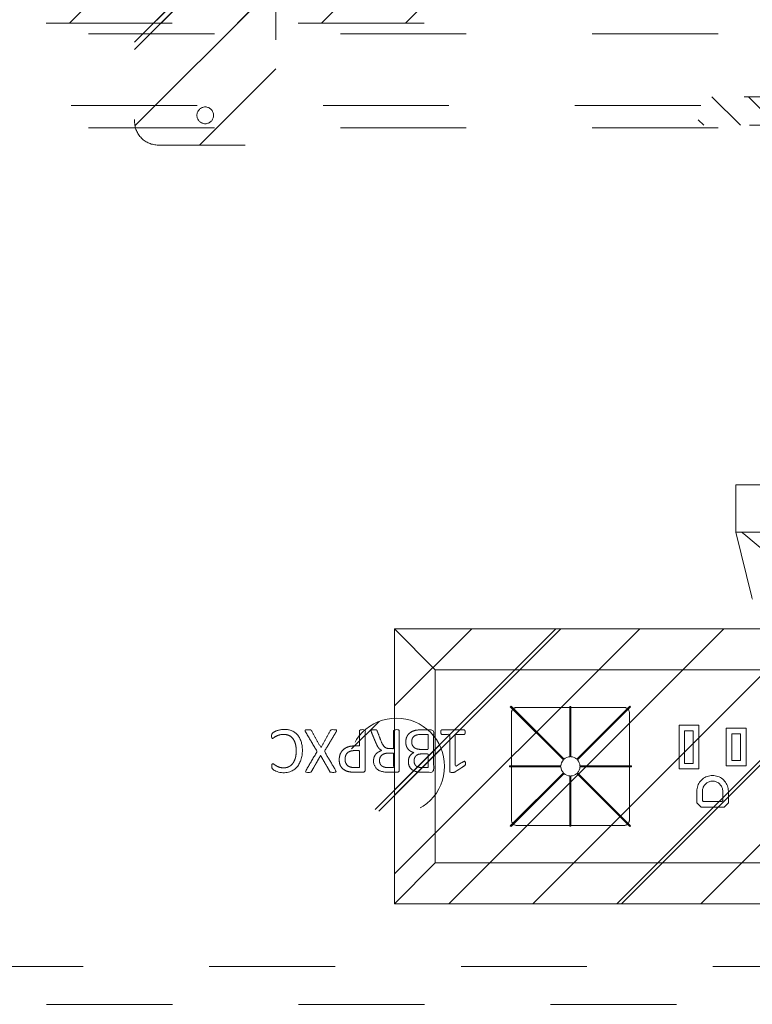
# Model space of a CAD drawing. Header units: inches. Extents: x -522 to -243, y -71 to 49.
# Tile 15 of 54: x -292 to -284, y -13 to -3. Entities that reach past the tile are written whole.
import ezdxf

# ---------------------------------------------------------------- set-up
doc = ezdxf.new("R2010")
doc.units = ezdxf.units.IN
doc.header["$LTSCALE"] = 32
doc.header["$MEASUREMENT"] = 0
doc.linetypes.add('Dash Style-1', pattern=[0.083328, 0.041656, -0.041672])
for name, color, linetype, lineweight in [('Black', 7, 'Continuous', 18), ('DashLine', 7, 'Dash Style-1', 13), ('DashLineFill', 7, 'Dash Style-1', 13), ('Dean-Bezel', 7, 'Continuous', 18), ('Drawing', 7, 'Continuous', 18), ('ElecComp', 7, 'Continuous', 25), ('None', 7, 'Continuous', 18), ('SolidLine', 7, 'Continuous', 15)]:
    doc.layers.add(name, color=color, linetype=linetype, lineweight=lineweight)
doc.layers.add('Electrical', color=1, linetype='Dash Style-1', lineweight=15, true_color=0xff0000)
doc.layers.add('Metal_Black', color=7, linetype='Continuous', lineweight=18, true_color=0x4c4c4c)
pattern_1 = [(45, (0, 0), (-1.61302, 1.9357), []), (45, (-1.0608, 1.0608), (-0.472346, 0.416761), [])]

# ---------------------------------------------------------------- blocks, each defined once
blk = doc.blocks.new('1BRPT5-RightBeam (2D)')
at = {"layer": 'DashLineFill', "linetype": 'Continuous', "lineweight": 13}
h = blk.add_hatch(dxfattribs=at)
h.set_pattern_fill('Steel', color=253, style=0, pattern_type=2)
h.set_pattern_definition(pattern_1)
edge = h.paths.add_edge_path()
edge.add_arc((16.982, 1.541), 0.25, 90, 180, ccw=False)
edge.add_line((16.982, 1.791), (17.978, 1.791))
edge.add_arc((17.978, 1.541), 0.25, 0, 90, ccw=False)
edge.add_line((18.228, 1.541), (18.228, -1.541))
edge.add_arc((17.978, -1.541), 0.25, 270, 360, ccw=False)
edge.add_line((17.978, -1.791), (16.982, -1.791))
edge.add_arc((16.982, -1.541), 0.25, 180, 270, ccw=False)
edge.add_line((16.732, -1.541), (16.732, 1.541))
h = blk.add_hatch(dxfattribs=at)
h.set_pattern_fill('Steel', color=253, style=0, pattern_type=2)
h.set_pattern_definition(pattern_1)
h.paths.add_polyline_path([(-1.85, 0.5), (20.472, 0.5), (20.472, -0.5), (-1.85, -0.5)])
at = {"layer": 'DashLineFill', "flags": 128}
blk.add_lwpolyline([(16.732, 1.541, -0.414214), (16.982, 1.791), (17.978, 1.791, -0.414214), (18.228, 1.541), (18.228, -1.541, -0.414214), (17.978, -1.791), (16.982, -1.791, -0.414214), (16.732, -1.541)], format="xyb", close=True, dxfattribs=at)
blk.add_lwpolyline([(-1.85, 0.5), (20.472, 0.5), (20.472, -0.5), (-1.85, -0.5)], close=True, dxfattribs=at)
at = {"layer": 'SolidLine', "flags": 128}
blk.add_lwpolyline([(17.569, -1.476), (17.568, -1.485), (17.567, -1.494), (17.565, -1.502), (17.562, -1.51), (17.558, -1.518), (17.554, -1.526), (17.549, -1.533), (17.543, -1.539), (17.537, -1.545), (17.53, -1.55), (17.522, -1.555), (17.514, -1.558), (17.506, -1.561), (17.498, -1.563), (17.489, -1.565), (17.48, -1.565), (17.472, -1.565), (17.463, -1.563), (17.455, -1.561), (17.446, -1.558), (17.439, -1.555), (17.431, -1.55), (17.424, -1.545), (17.418, -1.539), (17.412, -1.533), (17.407, -1.526), (17.402, -1.518), (17.398, -1.51), (17.396, -1.502), (17.393, -1.494), (17.392, -1.485), (17.392, -1.476), (17.392, -1.468), (17.393, -1.459), (17.396, -1.451), (17.398, -1.442), (17.402, -1.435), (17.407, -1.427), (17.412, -1.42), (17.418, -1.414), (17.424, -1.408), (17.431, -1.403), (17.439, -1.398), (17.446, -1.395), (17.455, -1.392), (17.463, -1.389), (17.472, -1.388), (17.48, -1.388), (17.489, -1.388), (17.498, -1.389), (17.506, -1.392), (17.514, -1.395), (17.522, -1.398), (17.53, -1.403), (17.537, -1.408), (17.543, -1.414), (17.549, -1.42), (17.554, -1.427), (17.558, -1.435), (17.562, -1.442), (17.565, -1.451), (17.567, -1.459), (17.568, -1.468)], close=True, dxfattribs=at)
blk = doc.blocks.new('Group-40')
at = {"layer": 'Metal_Black', "color": 7}
for points, knots in [([(-0.109, -3.511), (-0.116, -3.511), (-0.13, -3.508), (-0.133, -3.5), (-0.133, -3.381), (-0.133, -3.262), (-0.131, -3.258), (-0.125, -3.255), (-0.116, -3.253), (-0.103, -3.253), (-0.094, -3.255), (-0.089, -3.256), (-0.085, -3.262), (-0.085, -3.311), (-0.085, -3.358), (0.085, -3.358), (0.255, -3.358), (0.229, -3.314), (0.203, -3.271), (0.201, -3.266), (0.199, -3.256), (0.203, -3.253), (0.214, -3.251), (0.227, -3.251), (0.236, -3.251), (0.242, -3.253), (0.245, -3.256), (0.247, -3.26), (0.281, -3.312), (0.314, -3.363), (0.316, -3.365), (0.316, -3.369), (0.317, -3.374), (0.317, -3.392), (0.317, -3.41), (0.314, -3.415), (0.31, -3.417), (0.112, -3.417), (-0.085, -3.417), (-0.085, -3.458), (-0.085, -3.502), (-0.089, -3.506), (-0.094, -3.509), (-0.103, -3.511), (-0.109, -3.511)], [0, 0, 0, 0.00261, 0.007831, 0.010441, 0.176195, 0.178805, 0.181415, 0.184026, 0.186636, 0.188594, 0.190551, 0.192509, 0.194467, 0.244389, 0.244389, 0.424498, 0.424498, 0.47805, 0.47805, 0.484241, 0.490432, 0.496622, 0.502813, 0.507071, 0.510941, 0.514811, 0.518682, 0.518682, 0.576295, 0.576295, 0.578743, 0.58119, 0.583638, 0.590247, 0.593184, 0.596122, 0.599059, 0.911881, 0.911881, 0.976501, 0.982376, 0.988251, 0.994125, 1, 1, 1]), ([(-0.004, -3.882), (-0.026, -3.882), (-0.061, -3.871), (-0.09, -3.853), (-0.111, -3.825), (-0.133, -3.775), (-0.133, -3.668), (-0.133, -3.602), (-0.122, -3.587), (0.091, -3.587), (0.305, -3.587), (0.316, -3.602), (0.316, -3.66), (0.316, -3.751), (0.299, -3.803), (0.271, -3.836), (0.229, -3.854), (0.186, -3.854), (0.157, -3.847), (0.133, -3.832), (0.113, -3.808), (0.107, -3.795), (0.103, -3.814), (0.085, -3.845), (0.057, -3.869), (0.018, -3.882), (-0.004, -3.882)], [0, 0, 0, 0.031455, 0.06291, 0.094366, 0.125821, 0.188731, 0.266159, 0.275837, 0.285516, 0.435531, 0.44521, 0.454888, 0.521427, 0.574659, 0.627891, 0.681123, 0.734355, 0.762747, 0.791139, 0.819531, 0.847924, 0.847924, 0.885943, 0.923962, 0.961981, 1, 1, 1]), ([(-0.007, -3.819), (0.013, -3.819), (0.042, -3.806), (0.063, -3.782), (0.074, -3.746), (0.074, -3.682), (0.074, -3.646), (-0.005, -3.646), (-0.083, -3.646), (-0.083, -3.689), (-0.083, -3.773), (-0.055, -3.806), (-0.026, -3.819), (-0.007, -3.819)], [0, 0, 0, 0.079156, 0.158312, 0.237468, 0.316624, 0.419526, 0.419526, 0.643799, 0.643799, 0.767809, 0.883905, 0.941952, 1, 1, 1]), ([(0.196, -3.794), (0.212, -3.794), (0.238, -3.784), (0.257, -3.764), (0.266, -3.733), (0.266, -3.677), (0.266, -3.646), (0.194, -3.646), (0.122, -3.646), (0.122, -3.68), (0.122, -3.736), (0.133, -3.766), (0.153, -3.784), (0.181, -3.794), (0.196, -3.794)], [0, 0, 0, 0.074499, 0.148998, 0.223496, 0.297995, 0.395417, 0.395417, 0.61891, 0.61891, 0.724928, 0.793696, 0.862464, 0.931232, 1, 1, 1]), ([(-0.124, -4.248), (-0.127, -4.248), (-0.131, -4.247), (-0.133, -4.239), (-0.135, -4.226), (-0.135, -4.208), (-0.133, -4.197), (-0.131, -4.189), (-0.125, -4.186), (-0.12, -4.184), (-0.067, -4.164), (-0.015, -4.143), (0.004, -4.136), (0.033, -4.121), (0.055, -4.099), (0.066, -4.069), (0.066, -4.03), (0.066, -4.01), (-0.029, -4.01), (-0.127, -4.01), (-0.131, -4.007), (-0.133, -3.999), (-0.135, -3.988), (-0.135, -3.972), (-0.133, -3.961), (-0.131, -3.953), (-0.127, -3.95), (0.084, -3.95), (0.305, -3.95), (0.316, -3.964), (0.316, -4.02), (0.316, -4.084), (0.314, -4.106), (0.312, -4.116), (0.308, -4.141), (0.288, -4.182), (0.258, -4.208), (0.22, -4.223), (0.175, -4.223), (0.138, -4.21), (0.111, -4.188), (0.092, -4.154), (0.085, -4.136), (0.079, -4.147), (0.065, -4.165), (0.044, -4.18), (0.017, -4.193), (0, -4.2), (-0.049, -4.221), (-0.098, -4.241), (-0.111, -4.247), (-0.122, -4.248), (-0.124, -4.248)], [0, 0, 0, 0.004018, 0.008035, 0.012053, 0.01607, 0.020088, 0.024105, 0.028123, 0.03214, 0.03214, 0.070951, 0.070951, 0.084634, 0.098317, 0.112001, 0.125684, 0.138745, 0.138745, 0.202807, 0.205295, 0.207782, 0.21027, 0.212758, 0.214748, 0.216739, 0.218729, 0.220719, 0.332671, 0.339637, 0.346603, 0.391882, 0.407555, 0.423229, 0.423229, 0.466696, 0.510164, 0.553631, 0.597099, 0.640566, 0.684033, 0.727501, 0.770968, 0.770968, 0.798042, 0.825115, 0.852188, 0.879262, 0.879262, 0.958132, 0.958132, 0.979066, 1, 1, 1]), ([(0.19, -4.16), (0.218, -4.16), (0.253, -4.136), (0.262, -4.108), (0.264, -4.099), (0.266, -4.077), (0.266, -4.035), (0.266, -4.01), (0.19, -4.01), (0.114, -4.01), (0.114, -4.039), (0.114, -4.092), (0.125, -4.125), (0.148, -4.149), (0.175, -4.16), (0.19, -4.16)], [0, 0, 0, 0.142515, 0.285031, 0.285031, 0.330993, 0.376955, 0.445899, 0.445899, 0.655281, 0.655281, 0.734439, 0.800829, 0.867219, 0.93361, 1, 1, 1]), ([(0.185, -4.586), (0.149, -4.586), (0.096, -4.564), (0.059, -4.524), (0.037, -4.465), (0.037, -4.397), (0.037, -4.372), (-0.043, -4.372), (-0.127, -4.372), (-0.131, -4.369), (-0.133, -4.361), (-0.135, -4.35), (-0.135, -4.334), (-0.133, -4.323), (-0.131, -4.315), (-0.127, -4.311), (0.083, -4.311), (0.303, -4.311), (0.316, -4.326), (0.316, -4.383), (0.316, -4.446), (0.312, -4.472), (0.305, -4.509), (0.282, -4.546), (0.251, -4.574), (0.209, -4.586), (0.185, -4.586)], [0, 0, 0, 0.066268, 0.132535, 0.198803, 0.26507, 0.303966, 0.303966, 0.429297, 0.43506, 0.440822, 0.446584, 0.452347, 0.456957, 0.461567, 0.466177, 0.470786, 0.728938, 0.745073, 0.761208, 0.845107, 0.870922, 0.896738, 0.922553, 0.948369, 0.974184, 1, 1, 1]), ([(0.179, -4.524), (0.207, -4.524), (0.244, -4.503), (0.26, -4.474), (0.266, -4.443), (0.266, -4.399), (0.266, -4.372), (0.176, -4.372), (0.087, -4.372), (0.087, -4.399), (0.087, -4.452), (0.1, -4.489), (0.125, -4.513), (0.159, -4.524), (0.179, -4.524)], [0, 0, 0, 0.053098, 0.106195, 0.159293, 0.212391, 0.297937, 0.297937, 0.584068, 0.584068, 0.669615, 0.752211, 0.834807, 0.917404, 1, 1, 1]), ([(-0.111, -4.942), (-0.118, -4.946), (-0.127, -4.947), (-0.133, -4.942), (-0.135, -4.927), (-0.135, -4.907), (-0.135, -4.892), (-0.131, -4.885), (-0.127, -4.881), (-0.124, -4.879), (-0.035, -4.829), (0.054, -4.78), (-0.035, -4.73), (-0.124, -4.68), (-0.127, -4.678), (-0.131, -4.672), (-0.135, -4.667), (-0.135, -4.652), (-0.135, -4.632), (-0.132, -4.613), (-0.118, -4.615), (-0.111, -4.619), (-0.008, -4.681), (0.094, -4.743), (0.194, -4.684), (0.293, -4.625), (0.301, -4.621), (0.315, -4.618), (0.317, -4.637), (0.317, -4.661), (0.316, -4.674), (0.314, -4.682), (0.308, -4.685), (0.306, -4.687), (0.222, -4.735), (0.138, -4.783), (0.222, -4.831), (0.306, -4.879), (0.308, -4.881), (0.314, -4.883), (0.316, -4.89), (0.317, -4.901), (0.317, -4.923), (0.315, -4.943), (0.301, -4.94), (0.293, -4.936), (0.195, -4.878), (0.096, -4.82), (-0.007, -4.881), (-0.111, -4.942)], [0, 0, 0, 0.005797, 0.011593, 0.01739, 0.023187, 0.027776, 0.031157, 0.034538, 0.03792, 0.03792, 0.121199, 0.121199, 0.204479, 0.204479, 0.20786, 0.211241, 0.214623, 0.219212, 0.225008, 0.236602, 0.242398, 0.242398, 0.326423, 0.326423, 0.407782, 0.407782, 0.413578, 0.425171, 0.430968, 0.435937, 0.440905, 0.445874, 0.450842, 0.450842, 0.634953, 0.634953, 0.819063, 0.819063, 0.824031, 0.829, 0.833968, 0.838937, 0.843905, 0.853843, 0.858811, 0.858811, 0.927786, 0.927786, 1, 1, 1]), ([(-0.07, -5.301), (-0.075, -5.301), (-0.083, -5.301), (-0.09, -5.299), (-0.094, -5.295), (-0.102, -5.29), (-0.116, -5.268), (-0.129, -5.234), (-0.138, -5.192), (-0.138, -5.124), (-0.109, -5.052), (-0.052, -5.004), (0.031, -4.976), (0.14, -4.976), (0.229, -5.006), (0.288, -5.057), (0.321, -5.129), (0.321, -5.192), (0.314, -5.229), (0.303, -5.26), (0.288, -5.284), (0.279, -5.293), (0.273, -5.297), (0.268, -5.299), (0.251, -5.299), (0.234, -5.299), (0.229, -5.295), (0.225, -5.292), (0.225, -5.284), (0.238, -5.268), (0.255, -5.24), (0.269, -5.201), (0.269, -5.144), (0.245, -5.094), (0.197, -5.059), (0.131, -5.041), (0.046, -5.041), (-0.018, -5.059), (-0.063, -5.094), (-0.085, -5.144), (-0.085, -5.201), (-0.072, -5.242), (-0.057, -5.27), (-0.042, -5.288), (-0.042, -5.295), (-0.046, -5.299), (-0.052, -5.301), (-0.063, -5.301), (-0.07, -5.301)], [0, 0, 0, 0.015266, 0.027479, 0.039692, 0.051905, 0.064118, 0.07633, 0.088543, 0.100756, 0.120822, 0.140887, 0.160952, 0.181018, 0.201774, 0.222531, 0.243288, 0.264044, 0.272692, 0.28134, 0.289988, 0.298635, 0.307283, 0.315931, 0.324579, 0.346198, 0.356575, 0.366953, 0.37733, 0.408462, 0.439594, 0.470726, 0.501858, 0.535067, 0.568277, 0.601486, 0.634696, 0.667907, 0.701118, 0.734329, 0.76754, 0.794888, 0.822236, 0.849584, 0.876933, 0.904281, 0.931629, 0.958978, 1, 1, 1])]:
    blk.add_open_spline(points, degree=2, knots=knots, dxfattribs=at)
blk = doc.blocks.new('1BRPXC_Power_Pantry_42x12 (2D)')
at = {"layer": 'Electrical', "linetype": 'Continuous', "lineweight": 5, "true_color": 0xdd0000}
h = blk.add_hatch(dxfattribs=at)
h.set_pattern_fill('ElectricalHatch', color=12, style=0, pattern_type=2)
h.set_pattern_definition([(45, (0, 0), (-0.333333, -0.722222), [])])
h.paths.add_polyline_path([(-6.836, 0.787), (-6.533, 0.787), (-6.533, -0.787), (-6.836, -0.787)])
at = {"layer": 'DashLine'}
for p, q in [((-7.5, 18.091), (-7.5, -18.091)), ((-6.742, -18.09), (-6.742, 18.09)), ((-6.506, 18.091), (-6.506, -18.111))]:
    blk.add_line(p, q, dxfattribs=at)
at = {"layer": 'DashLine', "flags": 128}
blk.add_lwpolyline([(2.371, 0), (2.371, 8.946, 0.36397), (-2.491, 14.741), (-4.311, 15.062), (-4.242, 15.458), (-2.422, 15.137, -0.36397), (2.773, 8.946), (2.773, -8.946, -0.36397), (-2.422, -15.137), (-4.242, -15.458), (-4.311, -15.062), (-2.491, -14.741, 0.36397), (2.371, -8.946)], format="xyb", close=True, dxfattribs=at)
at = {"layer": 'Electrical', "flags": 128}
blk.add_lwpolyline([(-6.836, 0.787), (-6.533, 0.787), (-6.533, -0.787), (-6.836, -0.787)], close=True, dxfattribs=at)
at = {"layer": 'Metal_Black', "color": 7}
blk.add_blockref('Group-40', (0, 0), dxfattribs=at)
blk = doc.blocks.new('Group-41')
at = {"layer": 'SolidLine', "color": 7}
blk.add_blockref('1BRPXC_Power_Pantry_42x12 (2D)', (9.213, -34.114), dxfattribs=at)
at = {"layer": 'SolidLine', "color": 7, "rotation": 90}
blk.add_blockref('1BRPT5-RightBeam (2D)', (1.098, -57.598), dxfattribs=at)
blk = doc.blocks.new('SL Huddle Table (2D)')
at = {"layer": 'None'}
blk.add_blockref('Group-41', (0, 0), dxfattribs=at)
at = {"layer": 'Drawing', "color": 0, "flags": 1}
for tag in ['Catalog', 'Custom', 'Tag', 'Option1', 'Option2', 'Option3', 'Option4', 'Option5', 'Option6', 'Option7', 'Option8', 'Option9', 'Option10', 'Option11', 'Option12', 'FinishGroup', 'Discount', 'Item1', 'Item2', 'Item3', 'Item4', 'Item5', 'Item6', 'Item7', 'Item8', 'Item9', 'Item10', 'Item11', 'Item12', 'Item13', 'Item14', 'Item15', 'Item16', 'Item17', 'Item18', 'Item19', 'Item20', 'Item21', 'Item22', 'Item23', 'Item24', 'Item25']:
    blk.add_attdef(tag, (34.318, -16.332), '', height=0.00709, dxfattribs=at)
blk = doc.blocks.new('Group-42')
at = {"layer": 'Dean-Bezel'}
for p, q in [((4.11, 1.455), (-4.11, 1.455)), ((-4.11, 1.455), (-4.11, -1.455)), ((-4.073, 1.418), (-4.11, 1.455)), ((-3.918, 1.262), (-4.073, 1.418)), ((3.967, 1.311), (4.012, 1.356)), ((4.053, 1.397), (4.012, 1.356)), ((4.053, 1.397), (4.11, 1.455)), ((4.11, 1.455), (4.11, -1.455)), ((3.967, 1.311), (3.918, 1.262)), ((-3.68, 1.024), (-3.68, 1.023)), ((-3.679, 1.023), (-3.68, 1.023)), ((3.68, 1.023), (3.679, 1.023)), ((3.68, 1.024), (3.68, 1.023)), ((-2.874, 0.57), (-2.873, 0.575)), ((-2.874, 0.57), (-2.874, -0.567)), ((-2.873, 0.575), (-2.872, 0.58)), ((-2.872, 0.58), (-2.87, 0.585)), ((-2.87, 0.585), (-2.869, 0.59)), ((-2.869, 0.59), (-2.866, 0.594)), ((-2.866, 0.594), (-2.863, 0.599)), ((-2.863, 0.599), (-2.86, 0.603)), ((-2.86, 0.603), (-2.857, 0.607)), ((-2.857, 0.607), (-2.853, 0.61)), ((-2.853, 0.61), (-2.849, 0.613)), ((-2.849, 0.613), (-2.845, 0.616)), ((-2.845, 0.616), (-2.84, 0.618)), ((-2.84, 0.618), (-2.835, 0.62)), ((-2.835, 0.62), (-2.83, 0.622)), ((-2.83, 0.622), (-2.825, 0.623)), ((-2.825, 0.623), (-2.82, 0.624)), ((-2.82, 0.624), (-2.815, 0.624)), ((-1.683, 0.624), (-2.815, 0.624)), ((-1.683, 0.624), (-1.678, 0.624)), ((-1.678, 0.624), (-1.673, 0.623)), ((-1.673, 0.623), (-1.668, 0.622)), ((-1.668, 0.622), (-1.663, 0.62)), ((-1.663, 0.62), (-1.658, 0.618)), ((-1.658, 0.618), (-1.654, 0.616)), ((-1.654, 0.616), (-1.649, 0.613)), ((-1.649, 0.613), (-1.645, 0.61)), ((-1.645, 0.61), (-1.641, 0.607)), ((-1.641, 0.607), (-1.638, 0.603)), ((-1.638, 0.603), (-1.635, 0.599)), ((-1.635, 0.599), (-1.632, 0.594)), ((-1.632, 0.594), (-1.63, 0.59)), ((-1.63, 0.59), (-1.628, 0.585)), ((-1.628, 0.585), (-1.626, 0.58)), ((-1.626, 0.58), (-1.625, 0.575)), ((-1.625, 0.575), (-1.624, 0.57)), ((-1.624, 0.57), (-1.624, -0.567)), ((-1.1, 0.436), (-1.1, -0.028)), ((-0.89, 0.436), (-1.1, 0.436)), ((-0.89, -0.028), (-0.89, 0.436)), ((0.629, 0.431), (0.584, 0.386)), ((0.873, 0.431), (0.629, 0.431)), ((0.873, 0.431), (0.918, 0.386)), ((-1.041, 0.031), (-1.041, 0.377)), ((-0.949, 0.377), (-1.041, 0.377)), ((-0.949, 0.377), (-0.949, 0.031)), ((-0.6, 0.404), (-0.6, 0.004)), ((-0.39, 0.404), (-0.6, 0.404)), ((-0.541, 0.063), (-0.541, 0.345)), ((-0.449, 0.345), (-0.541, 0.345)), ((-0.449, 0.345), (-0.449, 0.063)), ((-0.39, 0.004), (-0.39, 0.404)), ((0.584, 0.386), (0.584, 0.264)), ((0.643, 0.362), (0.653, 0.372)), ((0.643, 0.264), (0.643, 0.362)), ((0.849, 0.372), (0.653, 0.372)), ((0.849, 0.372), (0.859, 0.362)), ((0.859, 0.362), (0.858, 0.255)), ((0.918, 0.264), (0.918, 0.386)), ((0.584, 0.264), (0.585, 0.249)), ((0.585, 0.249), (0.587, 0.235)), ((0.587, 0.235), (0.59, 0.221)), ((0.59, 0.221), (0.594, 0.207)), ((0.644, 0.255), (0.643, 0.264)), ((0.645, 0.245), (0.644, 0.255)), ((0.647, 0.236), (0.645, 0.245)), ((0.65, 0.227), (0.647, 0.236)), ((0.653, 0.219), (0.65, 0.227)), ((0.658, 0.21), (0.653, 0.219)), ((0.663, 0.202), (0.658, 0.21)), ((0.844, 0.21), (0.839, 0.202)), ((0.849, 0.219), (0.844, 0.21)), ((0.852, 0.227), (0.849, 0.219)), ((0.855, 0.236), (0.852, 0.227)), ((0.857, 0.245), (0.855, 0.236)), ((0.858, 0.255), (0.857, 0.245)), ((0.908, 0.207), (0.912, 0.221)), ((0.912, 0.221), (0.915, 0.235)), ((0.915, 0.235), (0.917, 0.249)), ((0.917, 0.249), (0.918, 0.264)), ((0.6, 0.194), (0.594, 0.207)), ((0.6, 0.194), (0.607, 0.181)), ((0.607, 0.181), (0.614, 0.168)), ((0.614, 0.168), (0.623, 0.157)), ((0.623, 0.157), (0.633, 0.146)), ((0.633, 0.146), (0.644, 0.136)), ((0.644, 0.136), (0.655, 0.127)), ((0.655, 0.127), (0.668, 0.12)), ((0.669, 0.195), (0.663, 0.202)), ((0.668, 0.12), (0.681, 0.113)), ((0.675, 0.188), (0.669, 0.195)), ((0.682, 0.182), (0.675, 0.188)), ((0.681, 0.113), (0.694, 0.107)), ((0.689, 0.176), (0.682, 0.182)), ((0.697, 0.171), (0.689, 0.176)), ((0.694, 0.107), (0.708, 0.103)), ((0.706, 0.167), (0.697, 0.171)), ((0.714, 0.163), (0.706, 0.167)), ((0.723, 0.16), (0.714, 0.163)), ((0.732, 0.158), (0.723, 0.16)), ((0.742, 0.157), (0.732, 0.158)), ((0.751, 0.156), (0.742, 0.157)), ((0.76, 0.157), (0.751, 0.156)), ((0.77, 0.158), (0.76, 0.157)), ((0.779, 0.16), (0.77, 0.158)), ((0.788, 0.163), (0.779, 0.16)), ((0.796, 0.167), (0.788, 0.163)), ((0.794, 0.103), (0.808, 0.107)), ((0.805, 0.171), (0.796, 0.167)), ((0.813, 0.176), (0.805, 0.171)), ((0.808, 0.107), (0.821, 0.113)), ((0.82, 0.182), (0.813, 0.176)), ((0.827, 0.188), (0.82, 0.182)), ((0.821, 0.113), (0.834, 0.12)), ((0.833, 0.195), (0.827, 0.188)), ((0.839, 0.202), (0.833, 0.195)), ((0.834, 0.12), (0.847, 0.127)), ((0.847, 0.127), (0.858, 0.136)), ((0.858, 0.136), (0.869, 0.146)), ((0.869, 0.146), (0.879, 0.157)), ((0.879, 0.157), (0.888, 0.168)), ((0.888, 0.168), (0.895, 0.181)), ((0.895, 0.181), (0.902, 0.194)), ((0.902, 0.194), (0.908, 0.207)), ((-0.949, 0.031), (-1.041, 0.031)), ((-0.39, 0.004), (-0.6, 0.004)), ((-0.449, 0.063), (-0.541, 0.063)), ((0.708, 0.103), (0.722, 0.1)), ((0.722, 0.1), (0.736, 0.098)), ((0.736, 0.098), (0.751, 0.097)), ((0.751, 0.097), (0.766, 0.098)), ((0.766, 0.098), (0.78, 0.1)), ((0.78, 0.1), (0.794, 0.103)), ((0.896, 0.028), (0.896, -0.436)), ((1.106, 0.028), (0.896, 0.028)), ((1.106, -0.436), (1.106, 0.028)), ((-0.89, -0.028), (-1.1, -0.028)), ((-0.788, -0.103), (-0.802, -0.107)), ((-0.774, -0.1), (-0.788, -0.103)), ((-0.76, -0.098), (-0.774, -0.1)), ((-0.745, -0.097), (-0.76, -0.098)), ((-0.73, -0.098), (-0.745, -0.097)), ((-0.716, -0.1), (-0.73, -0.098)), ((-0.702, -0.103), (-0.716, -0.1)), ((-0.688, -0.107), (-0.702, -0.103)), ((0.396, -0.004), (0.396, -0.404)), ((0.606, -0.004), (0.396, -0.004)), ((0.455, -0.345), (0.455, -0.063)), ((0.547, -0.063), (0.455, -0.063)), ((0.547, -0.063), (0.547, -0.345)), ((0.606, -0.404), (0.606, -0.004)), ((0.955, -0.377), (0.955, -0.031)), ((1.047, -0.031), (0.955, -0.031)), ((1.047, -0.031), (1.047, -0.377)), ((-0.902, -0.207), (-0.906, -0.221)), ((-0.896, -0.194), (-0.902, -0.207)), ((-0.889, -0.181), (-0.896, -0.194)), ((-0.882, -0.168), (-0.889, -0.181)), ((-0.873, -0.157), (-0.882, -0.168)), ((-0.863, -0.146), (-0.873, -0.157)), ((-0.852, -0.136), (-0.863, -0.146)), ((-0.841, -0.127), (-0.852, -0.136)), ((-0.828, -0.12), (-0.841, -0.127)), ((-0.838, -0.21), (-0.833, -0.202)), ((-0.833, -0.202), (-0.827, -0.195)), ((-0.815, -0.113), (-0.828, -0.12)), ((-0.827, -0.195), (-0.821, -0.188)), ((-0.821, -0.188), (-0.814, -0.182)), ((-0.802, -0.107), (-0.815, -0.113)), ((-0.814, -0.182), (-0.807, -0.176)), ((-0.807, -0.176), (-0.799, -0.171)), ((-0.799, -0.171), (-0.79, -0.167)), ((-0.79, -0.167), (-0.782, -0.163)), ((-0.782, -0.163), (-0.773, -0.16)), ((-0.773, -0.16), (-0.764, -0.158)), ((-0.764, -0.158), (-0.754, -0.157)), ((-0.754, -0.157), (-0.745, -0.156)), ((-0.745, -0.156), (-0.736, -0.157)), ((-0.736, -0.157), (-0.726, -0.158)), ((-0.726, -0.158), (-0.717, -0.16)), ((-0.717, -0.16), (-0.708, -0.163)), ((-0.708, -0.163), (-0.7, -0.167)), ((-0.7, -0.167), (-0.691, -0.171)), ((-0.691, -0.171), (-0.683, -0.176)), ((-0.675, -0.113), (-0.688, -0.107)), ((-0.683, -0.176), (-0.676, -0.182)), ((-0.676, -0.182), (-0.669, -0.188)), ((-0.662, -0.12), (-0.675, -0.113)), ((-0.669, -0.188), (-0.663, -0.195)), ((-0.663, -0.195), (-0.657, -0.202)), ((-0.649, -0.127), (-0.662, -0.12)), ((-0.657, -0.202), (-0.652, -0.21)), ((-0.638, -0.136), (-0.649, -0.127)), ((-0.627, -0.146), (-0.638, -0.136)), ((-0.617, -0.157), (-0.627, -0.146)), ((-0.608, -0.168), (-0.617, -0.157)), ((-0.601, -0.181), (-0.608, -0.168)), ((-0.594, -0.194), (-0.601, -0.181)), ((-0.588, -0.207), (-0.594, -0.194)), ((-0.584, -0.221), (-0.588, -0.207)), ((-0.911, -0.249), (-0.912, -0.264)), ((-0.912, -0.264), (-0.912, -0.386)), ((-0.909, -0.235), (-0.911, -0.249)), ((-0.906, -0.221), (-0.909, -0.235)), ((-0.853, -0.362), (-0.852, -0.255)), ((-0.852, -0.255), (-0.851, -0.245)), ((-0.851, -0.245), (-0.849, -0.236)), ((-0.849, -0.236), (-0.846, -0.227)), ((-0.846, -0.227), (-0.843, -0.219)), ((-0.843, -0.219), (-0.838, -0.21)), ((-0.652, -0.21), (-0.647, -0.219)), ((-0.647, -0.219), (-0.644, -0.227)), ((-0.644, -0.227), (-0.641, -0.236)), ((-0.641, -0.236), (-0.639, -0.245)), ((-0.639, -0.245), (-0.638, -0.255)), ((-0.638, -0.255), (-0.637, -0.264)), ((-0.637, -0.264), (-0.637, -0.362)), ((-0.581, -0.235), (-0.584, -0.221)), ((-0.579, -0.249), (-0.581, -0.235)), ((-0.578, -0.264), (-0.579, -0.249)), ((-0.578, -0.264), (-0.578, -0.386)), ((-0.912, -0.386), (-0.867, -0.431)), ((-0.843, -0.372), (-0.853, -0.362)), ((-0.647, -0.372), (-0.843, -0.372)), ((-0.647, -0.372), (-0.637, -0.362)), ((-0.623, -0.431), (-0.578, -0.386)), ((0.606, -0.404), (0.396, -0.404)), ((0.547, -0.345), (0.455, -0.345)), ((1.047, -0.377), (0.955, -0.377)), ((-0.623, -0.431), (-0.867, -0.431)), ((1.106, -0.436), (0.896, -0.436)), ((-2.874, -0.572), (-2.874, -0.567)), ((-2.873, -0.577), (-2.874, -0.572)), ((-2.872, -0.582), (-2.873, -0.577)), ((-2.87, -0.587), (-2.872, -0.582)), ((-2.869, -0.592), (-2.87, -0.587)), ((-2.866, -0.596), (-2.869, -0.592)), ((-2.863, -0.601), (-2.866, -0.596)), ((-2.86, -0.605), (-2.863, -0.601)), ((-2.857, -0.609), (-2.86, -0.605)), ((-2.853, -0.612), (-2.857, -0.609)), ((-2.849, -0.615), (-2.853, -0.612)), ((-2.845, -0.618), (-2.849, -0.615)), ((-2.84, -0.62), (-2.845, -0.618)), ((-2.835, -0.622), (-2.84, -0.62)), ((-2.83, -0.624), (-2.835, -0.622)), ((-2.825, -0.625), (-2.83, -0.624)), ((-2.82, -0.626), (-2.825, -0.625)), ((-1.673, -0.625), (-1.678, -0.626)), ((-1.668, -0.624), (-1.673, -0.625)), ((-1.663, -0.622), (-1.668, -0.624)), ((-1.658, -0.62), (-1.663, -0.622)), ((-1.654, -0.618), (-1.658, -0.62)), ((-1.649, -0.615), (-1.654, -0.618)), ((-1.645, -0.612), (-1.649, -0.615)), ((-1.641, -0.609), (-1.645, -0.612)), ((-1.638, -0.605), (-1.641, -0.609)), ((-1.635, -0.601), (-1.638, -0.605)), ((-1.632, -0.596), (-1.635, -0.601)), ((-1.63, -0.592), (-1.632, -0.596)), ((-1.628, -0.587), (-1.63, -0.592)), ((-1.626, -0.582), (-1.628, -0.587)), ((-1.625, -0.577), (-1.626, -0.582)), ((-1.624, -0.572), (-1.625, -0.577)), ((-1.624, -0.567), (-1.624, -0.572)), ((3.679, -1.023), (3.679, -0.531)), ((-2.815, -0.626), (-2.82, -0.626)), ((-1.683, -0.626), (-2.815, -0.626)), ((-1.678, -0.626), (-1.683, -0.626)), ((3.679, -1.023), (3.727, -1.071)), ((-4.11, -1.455), (-3.913, -1.258)), ((4.11, -1.455), (3.913, -1.258)), ((4.11, -1.455), (-4.11, -1.455))]:
    blk.add_line(p, q, dxfattribs=at)
blk = doc.blocks.new('Dean-PPUG-BK (2D)')
at = {"layer": 'DashLineFill', "linetype": 'Continuous', "lineweight": 13}
h = blk.add_hatch(dxfattribs=at)
h.set_pattern_fill('Steel', color=253, style=0, pattern_type=2)
h.set_pattern_definition(pattern_1)
h.paths.add_polyline_path([(-4.11, 1.455), (4.11, 1.455), (4.11, -1.455), (-4.11, -1.455)])
h = blk.add_hatch(dxfattribs=at)
h.set_pattern_fill('Steel', color=253, style=0, pattern_type=2)
h.set_pattern_definition(pattern_1)
h.paths.add_polyline_path([(-4.091, 0.508), (-4.041, 0.506), (-3.992, 0.499), (-3.943, 0.487), (-3.896, 0.47), (-3.851, 0.448), (-3.808, 0.423), (-3.768, 0.393), (-3.731, 0.36), (-3.698, 0.323), (-3.668, 0.283), (-3.643, 0.24), (-3.621, 0.195), (-3.604, 0.148), (-3.592, 0.099), (-3.585, 0.05), (-3.582, 0), (-3.585, -0.05), (-3.592, -0.099), (-3.604, -0.148), (-3.621, -0.195), (-3.643, -0.24), (-3.668, -0.283), (-3.698, -0.323), (-3.731, -0.36), (-3.768, -0.393), (-3.808, -0.423), (-3.851, -0.448), (-3.896, -0.47), (-3.943, -0.487), (-3.992, -0.499), (-4.041, -0.506), (-4.091, -0.509), (-4.141, -0.506), (-4.19, -0.499), (-4.239, -0.487), (-4.286, -0.47), (-4.331, -0.448), (-4.374, -0.423), (-4.414, -0.393), (-4.451, -0.36), (-4.484, -0.323), (-4.514, -0.283), (-4.539, -0.24), (-4.561, -0.195), (-4.578, -0.148), (-4.59, -0.099), (-4.597, -0.05), (-4.599, 0), (-4.597, 0.05), (-4.59, 0.099), (-4.578, 0.148), (-4.561, 0.195), (-4.539, 0.24), (-4.514, 0.283), (-4.484, 0.323), (-4.451, 0.36), (-4.414, 0.393), (-4.374, 0.423), (-4.331, 0.448), (-4.286, 0.47), (-4.239, 0.487), (-4.19, 0.499), (-4.141, 0.506)])
at = {"layer": 'Black'}
for p, q in [((-0.5, 2.979), (-0.5, 2.479)), ((-0.5, 2.979), (0.5, 2.979)), ((-0.5, 2.479), (-0.33, 1.789)), ((-0.5, 2.479), (-0.181, 2.479)), ((-0.438, 2.479), (-0.431, 2.474)), ((-0.423, 2.468), (-0.431, 2.474)), ((-0.423, 2.468), (-0.414, 2.461)), ((-0.153, 2.242), (-0.414, 2.461)), ((-0.33, 1.789), (-0.328, 1.783)), ((-0.328, 1.783), (-0.326, 1.777)), ((-0.326, 1.777), (-0.323, 1.771))]:
    blk.add_line(p, q, dxfattribs=at)
at = {"layer": 'Black', "color": 9}
for p, q in [((-4.11, 1.455), (-3.679, 1.023)), ((-4.11, -1.455), (-3.679, -1.023))]:
    blk.add_line(p, q, dxfattribs=at)
at = {"layer": 'Black', "color": 9, "flags": 128}
blk.add_lwpolyline([(-3.679, 1.023), (3.679, 1.023), (3.679, -1.023), (-3.679, -1.023)], close=True, dxfattribs=at)
at = {"layer": 'DashLineFill', "flags": 128}
for points in [[(-4.11, 1.455), (4.11, 1.455), (4.11, -1.455), (-4.11, -1.455)], [(-4.091, 0.508), (-4.041, 0.506), (-3.992, 0.499), (-3.943, 0.487), (-3.896, 0.47), (-3.851, 0.448), (-3.808, 0.423), (-3.768, 0.393), (-3.731, 0.36), (-3.698, 0.323), (-3.668, 0.283), (-3.643, 0.24), (-3.621, 0.195), (-3.604, 0.148), (-3.592, 0.099), (-3.585, 0.05), (-3.582, 0), (-3.585, -0.05), (-3.592, -0.099), (-3.604, -0.148), (-3.621, -0.195), (-3.643, -0.24), (-3.668, -0.283), (-3.698, -0.323), (-3.731, -0.36), (-3.768, -0.393), (-3.808, -0.423), (-3.851, -0.448), (-3.896, -0.47), (-3.943, -0.487), (-3.992, -0.499), (-4.041, -0.506), (-4.091, -0.509), (-4.141, -0.506), (-4.19, -0.499), (-4.239, -0.487), (-4.286, -0.47), (-4.331, -0.448), (-4.374, -0.423), (-4.414, -0.393), (-4.451, -0.36), (-4.484, -0.323), (-4.514, -0.283), (-4.539, -0.24), (-4.561, -0.195), (-4.578, -0.148), (-4.59, -0.099), (-4.597, -0.05), (-4.599, 0), (-4.597, 0.05), (-4.59, 0.099), (-4.578, 0.148), (-4.561, 0.195), (-4.539, 0.24), (-4.514, 0.283), (-4.484, 0.323), (-4.451, 0.36), (-4.414, 0.393), (-4.374, 0.423), (-4.331, 0.448), (-4.286, 0.47), (-4.239, 0.487), (-4.19, 0.499), (-4.141, 0.506)]]:
    blk.add_lwpolyline(points, close=True, dxfattribs=at)
at = {"layer": 'SolidLine', "flags": 128}
blk.add_lwpolyline([(-2.244, -0.634), (-2.254, -0.634), (-2.254, -0.102, -0.173417), (-2.317, -0.076), (-2.878, -0.637), (-2.886, -0.63), (-2.324, -0.069, -0.173417), (-2.35, -0.006), (-2.895, -0.006), (-2.895, 0.004), (-2.35, 0.004, -0.173417), (-2.324, 0.068), (-2.886, 0.629), (-2.878, 0.636), (-2.317, 0.075, -0.173417), (-2.254, 0.101), (-2.254, 0.632), (-2.244, 0.632), (-2.244, 0.101, -0.173417), (-2.181, 0.075), (-1.62, 0.636), (-1.612, 0.629), (-2.174, 0.068, -0.173417), (-2.148, 0.004), (-1.603, 0.004), (-1.603, -0.006), (-2.148, -0.006, -0.173417), (-2.174, -0.069), (-1.612, -0.63), (-1.62, -0.637), (-2.181, -0.076, -0.173417), (-2.244, -0.102)], format="xyb", close=True, dxfattribs=at)
at = {"layer": 'Black', "color": 7}
blk.add_blockref('Group-42', (0, 0), dxfattribs=at)
blk = doc.blocks.new('Group-44')
at = {"layer": 'None', "color": 7}
blk.add_blockref('Dean-PPUG-BK (2D)', (0, 0), dxfattribs=at)
blk = doc.blocks.new('SL Power Module (2D)')
at = {"layer": 'None'}
blk.add_blockref('Group-44', (0, 0), dxfattribs=at)
at = {"layer": 'ElecComp', "color": 0, "flags": 1}
for tag in ['Catalog', 'Custom', 'Option1', 'Option2', 'Option3', 'Option4', 'Option5', 'Option6', 'Option7', 'Option8', 'Option9', 'Option10', 'Option11', 'Option12', 'Tag', 'FinishGroup', 'Discount', 'Item2', 'Item3', 'Item6', 'Item9', 'Item10', 'Item12', 'Item13', 'Item16', 'Item19', 'Item20', 'Item21', 'Item22', 'Item23', 'Item24', 'Item25', 'Item1', 'Item4', 'Item5', 'Item7', 'Item8', 'Item11', 'Item14', 'Item15', 'Item17', 'Item18']:
    blk.add_attdef(tag, (71.305, 2.964), '', height=0.00709, dxfattribs=at)

msp = doc.modelspace()

# ---------------------------------------------------------------- block references
at = {"layer": 'Drawing', "rotation": 270}
msp.add_blockref('SL Huddle Table (2D)', (-249.551, -1.093), dxfattribs=at)

# ---------------------------------------------------------------- next in the draw order: block references
at = {"layer": 'ElecComp', "color": 7, "transparency": 33554687}
msp.add_blockref('SL Power Module (2D)', (-283.555, -10.559), dxfattribs=at)

doc.saveas('drawing.dxf')
